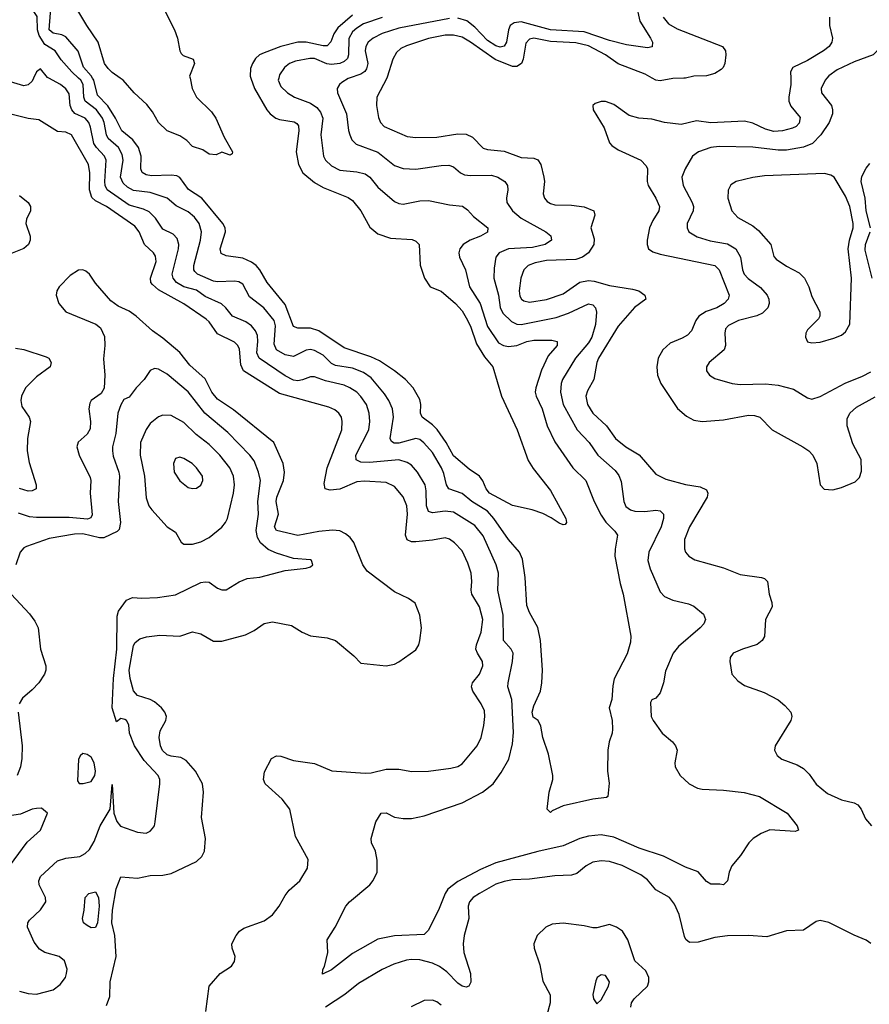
# Model space of a CAD drawing. Header units: inches. Extents: x 1308407 to 1441228, y 959628 to 1036311.
# Tile 214 of 256: x 1324691 to 1328723, y 1025603 to 1030277. Entities that reach past the tile are written whole.
import ezdxf

# ---------------------------------------------------------------- set-up
doc = ezdxf.new("R2010")
doc.units = ezdxf.units.IN
doc.header["$MEASUREMENT"] = 0
doc.layers.add('B3022', color=7, linetype='Continuous')
doc.layers.add('B3023', color=7, linetype='Continuous')

msp = doc.modelspace()

# ---------------------------------------------------------------- linework, layer by layer
at = {"layer": 'B3022', "color": 5}
for points, elevation in [([(1324756.4, 1030000), (1324750, 1029986.2), (1324730, 1029968.2), (1324710, 1029962.9), (1324610, 1029993.8)], 2760), ([(1326254.7, 1030000), (1326250, 1029998.4), (1326220, 1029980), (1326207.9, 1029970), (1326197.2, 1029950), (1326198, 1029930), (1326242.1, 1029830), (1326250.7, 1029750.7), (1326257.1, 1029730), (1326267, 1029707), (1326287, 1029687), (1326390, 1029648.2), (1326470, 1029585.4), (1326510, 1029570.9), (1326570, 1029568), (1326690, 1029585.4), (1326726.7, 1029586.7), (1326750, 1029579.6), (1326781.7, 1029550), (1326801.5, 1029541.5), (1326830, 1029538), (1326930, 1029539.5), (1326960.3, 1029530), (1326992.9, 1029510), (1327006, 1029490), (1327007.3, 1029470), (1327000.2, 1029430), (1327002.9, 1029410), (1327029.3, 1029370), (1327070, 1029335.7), (1327187.2, 1029270), (1327210.9, 1029250.9), (1327213.8, 1029230), (1327184.4, 1029210), (1327123.6, 1029196.4), (1327010.7, 1029189.3), (1326966.5, 1029170), (1326950.9, 1029150), (1326941.6, 1029098.4), (1326940.4, 1029050), (1326963, 1028970), (1326970.5, 1028910.5), (1326983.8, 1028883.8), (1327024.5, 1028844.5), (1327050, 1028831.4), (1327070.1, 1028830.1), (1327236.2, 1028863.8), (1327295.7, 1028884.3), (1327390, 1028928), (1327410, 1028923.6), (1327423.6, 1028910), (1327428.3, 1028888.3), (1327423.4, 1028830), (1327405.2, 1028770), (1327390, 1028743.2), (1327328.9, 1028670), (1327266.4, 1028570), (1327259.8, 1028550), (1327257, 1028510), (1327270.1, 1028450), (1327336.1, 1028330), (1327392.6, 1028270), (1327433.5, 1028210), (1327516.8, 1028136.8), (1327534.4, 1028114.4), (1327544.6, 1028084.6), (1327557.7, 1027990), (1327567.2, 1027967.2), (1327588.9, 1027950), (1327610, 1027944.2), (1327657.2, 1027942.8), (1327710, 1027949.3), (1327730, 1027946.5), (1327746.5, 1027930), (1327746.4, 1027910), (1327734.3, 1027870), (1327676.3, 1027750), (1327671.8, 1027710), (1327682, 1027670), (1327730, 1027560.9), (1327750, 1027539.2), (1327790, 1027522.6), (1327865, 1027505), (1327890, 1027492.9), (1327935.1, 1027455.1), (1327945.7, 1027430), (1327937.4, 1027410), (1327920.3, 1027390), (1327817.5, 1027302.5), (1327791.9, 1027270), (1327754.9, 1027185.1), (1327746, 1027130), (1327730, 1027081.2), (1327710, 1027056), (1327690.6, 1027049.4), (1327684.1, 1027035.9), (1327687.4, 1026970), (1327697, 1026950), (1327740.3, 1026890), (1327789.2, 1026849.2), (1327802.6, 1026830), (1327810.3, 1026810), (1327799.6, 1026750), (1327801.7, 1026730), (1327824.6, 1026690), (1327867.2, 1026650), (1327908, 1026630), (1327930, 1026625.4), (1328030, 1026620.2), (1328128.2, 1026608.2), (1328202, 1026590), (1328333, 1026510), (1328380.5, 1026450), (1328386, 1026430), (1328370, 1026422.9), (1328250, 1026431.2), (1328210, 1026414), (1328170.8, 1026390), (1328150.3, 1026369.7), (1328110.5, 1026310), (1328070, 1026261.2), (1328057.6, 1026230), (1328050, 1026189), (1328031, 1026170), (1328014, 1026174), (1327970, 1026173), (1327950, 1026185.6), (1327910, 1026232.6), (1327850, 1026254.3), (1327745.9, 1026305.9), (1327630, 1026344.9), (1327510, 1026396.3), (1327450, 1026407.9), (1327390, 1026401.9), (1327349.6, 1026390.4), (1327270, 1026356.2), (1327150, 1026329.1), (1326950, 1026274.9), (1326877, 1026243), (1326770, 1026186.4), (1326722.5, 1026150), (1326709.4, 1026130), (1326681.4, 1026058.6), (1326630, 1025955.1), (1326610, 1025935.1), (1326470, 1025928.2), (1326390, 1025912), (1326270, 1025844.5), (1326170, 1025767.1), (1326126.8, 1025746.8), (1326129.3, 1025769.3), (1326136.9, 1025783.1), (1326153.2, 1025850), (1326149.6, 1025910), (1326188, 1025970), (1326238, 1026070), (1326255.6, 1026090), (1326351.5, 1026170), (1326368.8, 1026191.2), (1326386.9, 1026230), (1326387, 1026287), (1326378.4, 1026330), (1326360.7, 1026370), (1326358.4, 1026390), (1326380.7, 1026470), (1326406, 1026510), (1326430, 1026512.2), (1326470, 1026492.4), (1326510, 1026484.9), (1326550, 1026485.7), (1326610, 1026498), (1326790, 1026559), (1326887.1, 1026610), (1326938, 1026650), (1326976.2, 1026703.8), (1327012.2, 1026767.8), (1327030, 1026839.1), (1327033.5, 1026893.5), (1327026, 1027050), (1327007.6, 1027110), (1327008.3, 1027130), (1327029.9, 1027230), (1327031.9, 1027270), (1327022.5, 1027290), (1326987, 1027330), (1326985.3, 1027450), (1326959.2, 1027570), (1326962.5, 1027650), (1326951.8, 1027690), (1326890, 1027826.6), (1326850, 1027875.9), (1326750, 1027939.1), (1326710, 1027943.9), (1326650, 1027935.7), (1326630, 1027943.1), (1326621.6, 1027970), (1326620.1, 1028040.1), (1326614.5, 1028070), (1326579.2, 1028130), (1326550, 1028163.2), (1326530, 1028175.7), (1326490, 1028187.3), (1326350, 1028175.6), (1326310, 1028177.7), (1326288, 1028188), (1326285.6, 1028210), (1326348.1, 1028330), (1326352.9, 1028370), (1326349.2, 1028410), (1326335.7, 1028450), (1326310, 1028488.9), (1326290, 1028509.1), (1326258, 1028530), (1326230, 1028541.9), (1326142.3, 1028562.3), (1326090, 1028581.9), (1326070, 1028582.7), (1326032.7, 1028567.3), (1326010, 1028563.7), (1325990, 1028566.8), (1325950, 1028587.3), (1325826.6, 1028670), (1325816.7, 1028696.7), (1325821.3, 1028750), (1325819, 1028779), (1325810, 1028800.8), (1325790, 1028824.7), (1325763.2, 1028843.2), (1325700.3, 1028870), (1325669, 1028910), (1325648.6, 1028928.6), (1325570, 1028962.9), (1325530, 1028994.2), (1325469.7, 1029009.7), (1325434.2, 1029030), (1325418.9, 1029050), (1325414.8, 1029070), (1325444.4, 1029190), (1325445.9, 1029210), (1325438.4, 1029238.4), (1325418.6, 1029258.6), (1325370, 1029283.4), (1325335.6, 1029335.6), (1325305.4, 1029365.4), (1325278.4, 1029378.4), (1325210, 1029397), (1325105.8, 1029470), (1325095.4, 1029490), (1325094, 1029510), (1325101.2, 1029610), (1325093.5, 1029630), (1325054.4, 1029670), (1325042.1, 1029690), (1325027.2, 1029767.2), (1325018.3, 1029790), (1325001, 1029810), (1324952.8, 1029832.8), (1324937.5, 1029850), (1324930.3, 1029870), (1324925.2, 1029925.2), (1324910, 1029949.8), (1324884.1, 1029970), (1324828.4, 1030000)], 2760), ([(1325920.3, 1030000), (1325917.8, 1029990), (1325930, 1029959.6), (1325960.8, 1029930), (1325994, 1029910), (1326070, 1029881.3), (1326100, 1029860), (1326118.4, 1029838.4), (1326129, 1029810), (1326119.8, 1029730), (1326132.7, 1029630), (1326141.6, 1029610), (1326170, 1029583.5), (1326210, 1029562.8), (1326290, 1029555.4), (1326330, 1029545.9), (1326351.8, 1029530), (1326390, 1029482), (1326470, 1029414.9), (1326490, 1029404.7), (1326510, 1029401.6), (1326590, 1029417.8), (1326630, 1029419.8), (1326730, 1029399), (1326792.3, 1029392.3), (1326815.4, 1029375.4), (1326843.9, 1029343.9), (1326912.6, 1029290), (1326910.8, 1029269.2), (1326877.6, 1029250), (1326829, 1029231), (1326795.4, 1029210), (1326779.4, 1029190), (1326774, 1029170), (1326778, 1029150), (1326806.3, 1029090), (1326825.3, 1029010), (1326875.5, 1028930), (1326910, 1028820.2), (1326963.5, 1028743.5), (1326986, 1028730), (1327010, 1028726.4), (1327050, 1028730.9), (1327097.3, 1028750), (1327130, 1028756.1), (1327215.3, 1028755.3), (1327241.6, 1028750), (1327241.7, 1028730), (1327197.9, 1028682.1), (1327166.2, 1028613.8), (1327139.6, 1028530), (1327136.4, 1028510), (1327140.9, 1028490), (1327170.1, 1028430), (1327193.4, 1028350), (1327230, 1028274.2), (1327315.4, 1028150), (1327377.1, 1028090), (1327416.8, 1027990), (1327450, 1027925.3), (1327472, 1027892), (1327515.6, 1027850), (1327527.8, 1027830), (1327516, 1027764), (1327515.3, 1027730), (1327540.6, 1027600.6), (1327554.9, 1027550), (1327591.4, 1027351.4), (1327590, 1027322.7), (1327573, 1027267), (1327512, 1027148), (1327504.9, 1027115.1), (1327500.5, 1027050), (1327487.6, 1027010), (1327502.3, 1026950), (1327503.6, 1026910), (1327502.4, 1026890), (1327488.4, 1026850), (1327481.3, 1026810), (1327480.3, 1026710), (1327487.3, 1026652.7), (1327482, 1026590), (1327474.8, 1026585.2), (1327410, 1026577.6), (1327270, 1026545.1), (1327218, 1026522), (1327210, 1026514), (1327194, 1026530), (1327204, 1026610), (1327221.2, 1026670), (1327221.2, 1026690), (1327199.7, 1026790), (1327173.3, 1026870), (1327164, 1026924), (1327150.9, 1026950.9), (1327127, 1026967), (1327122.5, 1026990), (1327130, 1027020.4), (1327161.4, 1027090), (1327168.7, 1027130), (1327172.2, 1027190), (1327161.4, 1027330), (1327150, 1027392), (1327110, 1027462.9), (1327096.5, 1027496.5), (1327089.2, 1027630), (1327076.4, 1027716.4), (1327062.3, 1027750), (1327010, 1027809.8), (1326940.2, 1027910), (1326910, 1027944.8), (1326836, 1027990), (1326790, 1028028.7), (1326727.2, 1028050), (1326715.9, 1028070), (1326703.9, 1028123.9), (1326692.6, 1028150), (1326650, 1028222.9), (1326609, 1028269), (1326590, 1028284.2), (1326570, 1028289.9), (1326490, 1028267.8), (1326467.6, 1028267.6), (1326455.2, 1028275.2), (1326449.2, 1028290), (1326465, 1028390), (1326459.9, 1028430), (1326443, 1028470), (1326421.9, 1028501.9), (1326357.8, 1028577.8), (1326322.4, 1028602.4), (1326270, 1028623.4), (1326190, 1028635.3), (1326170, 1028645.9), (1326130, 1028685.6), (1326090, 1028707.5), (1326070, 1028711.6), (1326050, 1028709.2), (1325990, 1028678.6), (1325950, 1028687), (1325909.4, 1028709.4), (1325897.6, 1028737.6), (1325904.8, 1028824.8), (1325898.9, 1028850), (1325849.6, 1028909.6), (1325781.3, 1028961.3), (1325750, 1029022.5), (1325730, 1029033.6), (1325710, 1029036.4), (1325630, 1029033.4), (1325610, 1029036.6), (1325533.8, 1029070), (1325521.9, 1029081.9), (1325517.2, 1029090), (1325517.4, 1029110), (1325548, 1029230), (1325553.1, 1029270), (1325542.1, 1029310), (1325519.6, 1029339.6), (1325490, 1029365.7), (1325433, 1029393), (1325390, 1029430.5), (1325310, 1029457.4), (1325230, 1029466.8), (1325202.5, 1029482.5), (1325181.7, 1029501.7), (1325169.5, 1029530), (1325181.2, 1029610), (1325177.5, 1029637.5), (1325160.2, 1029670), (1325110, 1029713.2), (1325102.2, 1029730), (1325092.1, 1029790), (1325084.1, 1029810), (1325055.3, 1029850), (1325001.2, 1029890), (1324995.7, 1029910), (1324992.2, 1029970), (1324980.6, 1029990), (1324969.8, 1030000)], 2740), ([(1325787.3, 1030000), (1325805.6, 1029950), (1325863.5, 1029850), (1325879.4, 1029830), (1325906.9, 1029810), (1325923.9, 1029803.9), (1325992.9, 1029792.9), (1326005.3, 1029785.3), (1326013.4, 1029773.4), (1326015.4, 1029750), (1326002.2, 1029650), (1326013.7, 1029590), (1326033.9, 1029550), (1326090, 1029505.1), (1326130, 1029480.1), (1326250, 1029433.1), (1326270, 1029419.7), (1326309.3, 1029370), (1326352.8, 1029292.8), (1326390, 1029260.2), (1326450, 1029240.1), (1326553.8, 1029233.8), (1326570, 1029226.7), (1326586.7, 1029210), (1326591.5, 1029111.5), (1326611.8, 1029050), (1326638.7, 1029010), (1326690, 1028988.4), (1326759.4, 1028930), (1326790, 1028894.7), (1326810, 1028862.2), (1326830, 1028822.8), (1326858.2, 1028738.2), (1326896.6, 1028676.6), (1326935.8, 1028630), (1326976.5, 1028490), (1327051, 1028330), (1327104.4, 1028184.4), (1327127.1, 1028147.1), (1327210, 1028042), (1327282, 1027910), (1327285.5, 1027890), (1327278.6, 1027881.4), (1327270, 1027879.7), (1327250, 1027887.1), (1327213.1, 1027913.1), (1327172.5, 1027932.5), (1327122, 1027950), (1327030, 1027972), (1326919.8, 1028030), (1326904.3, 1028050), (1326888.5, 1028088.5), (1326873.3, 1028110), (1326823.7, 1028143.7), (1326750, 1028207.4), (1326714.5, 1028270), (1326671.3, 1028331.3), (1326650, 1028353.5), (1326600.7, 1028390), (1326591.9, 1028410), (1326594.2, 1028450), (1326590, 1028474.7), (1326557.5, 1028530), (1326520.7, 1028570), (1326470, 1028611.2), (1326398.3, 1028658.3), (1326357.5, 1028677.5), (1326230, 1028719.7), (1326110, 1028800.8), (1326070, 1028813.7), (1326010, 1028813.1), (1325990, 1028820.7), (1325950, 1028925.2), (1325865.6, 1029030), (1325830.5, 1029090), (1325812.6, 1029110), (1325790, 1029126.9), (1325750, 1029144.7), (1325670, 1029156.5), (1325647.3, 1029167.3), (1325642.2, 1029190), (1325666.7, 1029270), (1325665.3, 1029290), (1325655.2, 1029310), (1325554.8, 1029430), (1325491.8, 1029471.8), (1325450, 1029528.9), (1325436.1, 1029536.1), (1325410, 1029540.1), (1325316.5, 1029536.5), (1325290, 1029541.3), (1325271.9, 1029551.9), (1325265.8, 1029570), (1325266.4, 1029630), (1325254.7, 1029670), (1325227.5, 1029707.5), (1325174.9, 1029750), (1325144.9, 1029810), (1325108.5, 1029868.5), (1325059.3, 1029919.3), (1325041.8, 1029990), (1325036.1, 1030000)], 2720), ([(1325499, 1030000), (1325509.1, 1029950), (1325530, 1029908.9), (1325600.2, 1029840.2), (1325621.3, 1029810), (1325660.5, 1029720.5), (1325700.7, 1029650), (1325699.1, 1029640.9), (1325690, 1029634), (1325650, 1029649), (1325623.6, 1029636.4), (1325590, 1029639), (1325560.2, 1029660.2), (1325510, 1029676), (1325483.3, 1029703.3), (1325450, 1029726.3), (1325390, 1029749.8), (1325350, 1029789.8), (1325320.5, 1029840.5), (1325294, 1029874), (1325234.5, 1029930), (1325182.2, 1029990), (1325167.8, 1030000)], 2680), ([(1326432.3, 1030000), (1326385.8, 1029910), (1326384.3, 1029870), (1326392.8, 1029812.8), (1326402.9, 1029790), (1326420.9, 1029770), (1326530, 1029722.3), (1326570, 1029717.4), (1326670, 1029720.1), (1326770, 1029734.8), (1326810, 1029733.4), (1326839.2, 1029719.2), (1326890, 1029667.7), (1326910, 1029661.6), (1326990, 1029653.5), (1327070, 1029622.6), (1327130, 1029619.7), (1327150, 1029612.7), (1327163.2, 1029590), (1327178.5, 1029530), (1327181.1, 1029510), (1327174.9, 1029450), (1327181.5, 1029430), (1327194.2, 1029414.2), (1327210, 1029404.2), (1327230, 1029398.9), (1327310, 1029397.2), (1327369.5, 1029389.5), (1327415.8, 1029370), (1327420.2, 1029350), (1327401.4, 1029290), (1327416.7, 1029236.7), (1327415.4, 1029210), (1327390.1, 1029169.9), (1327362, 1029150), (1327330, 1029138.6), (1327190, 1029133.9), (1327136.8, 1029123.2), (1327103.2, 1029110), (1327083.8, 1029090), (1327068.9, 1029051.1), (1327060.7, 1028990), (1327064.4, 1028964.4), (1327071.2, 1028951.2), (1327082.7, 1028942.7), (1327110, 1028935.7), (1327191.1, 1028948.9), (1327270, 1028976.6), (1327349, 1029031), (1327390, 1029039.6), (1327416.6, 1029036.6), (1327490, 1029015.1), (1327598.4, 1028998.4), (1327628.4, 1028990), (1327658, 1028970), (1327661.3, 1028950), (1327608.1, 1028911.9), (1327530, 1028821.8), (1327437.5, 1028670), (1327429.6, 1028650), (1327415.4, 1028570), (1327385, 1028515), (1327377.6, 1028490), (1327384.8, 1028450), (1327410.9, 1028410), (1327475, 1028350), (1327518.3, 1028290), (1327566.7, 1028250), (1327631, 1028211), (1327710, 1028119.6), (1327756.9, 1028096.9), (1327850, 1028070.8), (1327920, 1028060), (1327950, 1028045.5), (1327956.9, 1028030), (1327952.8, 1028010), (1327869.4, 1027870), (1327845, 1027810), (1327844.8, 1027764.8), (1327850.3, 1027750), (1327866.7, 1027730), (1327894, 1027714), (1328030, 1027675.8), (1328110, 1027644.4), (1328211, 1027630), (1328225.1, 1027625.1), (1328239.5, 1027610), (1328246.7, 1027550), (1328260.3, 1027510), (1328260.9, 1027490), (1328230.3, 1027430), (1328224.9, 1027350), (1328214, 1027330), (1328190, 1027311.2), (1328120.7, 1027290), (1328076.3, 1027270), (1328063, 1027250), (1328060.5, 1027230), (1328070.6, 1027170), (1328099.2, 1027139.2), (1328130, 1027117.1), (1328223.4, 1027083.4), (1328290, 1027048), (1328322.3, 1027022.3), (1328350.4, 1026990.4), (1328354.9, 1026970), (1328350.4, 1026950), (1328276.3, 1026830), (1328273.4, 1026810), (1328285.1, 1026785.1), (1328307.5, 1026767.5), (1328379.5, 1026739.5), (1328410, 1026722.3), (1328436.6, 1026696.6), (1328470, 1026647.9), (1328524.6, 1026604.6), (1328590, 1026574.3), (1328650, 1026559.2), (1328668.4, 1026550), (1328683.6, 1026530), (1328704.6, 1026484.6), (1328732.7, 1026450)], 2780), ([(1328350, 1030000), (1328350.8, 1029970), (1328340.1, 1029910), (1328340.9, 1029890), (1328350, 1029866.8), (1328393.8, 1029813.8), (1328390, 1029786.6), (1328375, 1029770), (1328357.7, 1029762.3), (1328310, 1029749.5), (1328270, 1029746.8), (1328230, 1029758.2), (1328170, 1029786.6), (1328130, 1029794.9), (1327970, 1029788.3), (1327902.2, 1029797.8), (1327830, 1029780.2), (1327750, 1029789.9), (1327690, 1029805), (1327629.2, 1029809.2), (1327582.7, 1029822.7), (1327510, 1029874.8), (1327470, 1029888.3), (1327450, 1029889.6), (1327421.1, 1029878.9), (1327410.7, 1029870), (1327412.4, 1029850), (1327463.6, 1029763.6), (1327490, 1029693), (1327500.3, 1029680.3), (1327530, 1029659.1), (1327637.6, 1029610), (1327663.9, 1029583.9), (1327669.2, 1029570), (1327668, 1029510), (1327673.4, 1029490), (1327708.7, 1029430), (1327726.2, 1029390), (1327724.3, 1029370), (1327695.4, 1029324.6), (1327680.2, 1029290), (1327668.4, 1029230), (1327668.3, 1029210), (1327675.2, 1029190), (1327695.3, 1029175.3), (1327730, 1029163.6), (1327990.1, 1029110.1), (1328010.8, 1029090), (1328057.4, 1028970), (1328053, 1028950), (1328033.5, 1028930), (1327998.5, 1028910), (1327948.1, 1028891.9), (1327914.3, 1028870), (1327899.5, 1028850), (1327879.2, 1028800.8), (1327859.9, 1028780.1), (1327834.8, 1028765.2), (1327777.7, 1028742.3), (1327742.9, 1028710), (1327720.2, 1028670), (1327713.7, 1028630), (1327718, 1028590), (1327733, 1028550), (1327812, 1028432), (1327855.3, 1028395.3), (1327890, 1028376.9), (1327930, 1028370.2), (1328030, 1028378), (1328150, 1028400.6), (1328178.3, 1028398.3), (1328203, 1028390), (1328262, 1028330), (1328407.3, 1028250), (1328435.5, 1028230), (1328454, 1028210), (1328473.7, 1028170), (1328488.8, 1028068.8), (1328508.9, 1028048.9), (1328550, 1028046), (1328590, 1028056.5), (1328656, 1028084), (1328675.3, 1028104.7), (1328686.3, 1028133.7), (1328684.4, 1028190), (1328644.3, 1028264.3), (1328616.8, 1028350), (1328617.1, 1028382.9), (1328629.8, 1028410), (1328662.1, 1028437.9), (1328750, 1028486.6)], 2820), ([(1327842.8, 1030000), (1327790, 1029998.4), (1327730, 1029987.5), (1327710, 1029989.9), (1327691.4, 1030000)], 2780), ([(1328521.4, 1030000), (1328513.4, 1029990), (1328493.8, 1029950), (1328495.2, 1029930), (1328542.8, 1029870), (1328548.5, 1029850), (1328547.2, 1029830), (1328531.6, 1029790), (1328493.1, 1029730), (1328453.2, 1029690), (1328410, 1029671.5), (1328330, 1029657.5), (1328290, 1029658), (1328170, 1029672.7), (1328010, 1029676.1), (1327970.1, 1029669.9), (1327912.7, 1029650), (1327883.1, 1029630), (1327848.2, 1029570), (1327832.2, 1029530), (1327839.7, 1029490), (1327882.2, 1029410), (1327888.3, 1029390), (1327886.5, 1029370), (1327858.8, 1029310), (1327858.2, 1029290), (1327866.7, 1029270), (1327905.8, 1029245.8), (1327967.7, 1029227.7), (1328050, 1029213), (1328089.3, 1029190), (1328110.6, 1029150.6), (1328120.7, 1029090), (1328128.8, 1029068.8), (1328148.4, 1029048.4), (1328206.3, 1029006.3), (1328237.2, 1028970), (1328245.4, 1028950), (1328247.3, 1028930), (1328241.2, 1028910), (1328216.3, 1028883.7), (1328188.6, 1028871.4), (1328101.3, 1028850), (1328053.7, 1028826.3), (1328040.8, 1028810), (1328036.5, 1028790), (1328040.3, 1028730), (1328034, 1028710), (1327963.1, 1028650), (1327950.4, 1028630), (1327950.4, 1028610), (1327963.8, 1028590), (1327990, 1028574), (1328071.1, 1028551.1), (1328110, 1028546), (1328230, 1028548.1), (1328290, 1028543.2), (1328363.1, 1028523.1), (1328430, 1028482), (1328450, 1028475.8), (1328490, 1028488.3), (1328608.3, 1028551.7), (1328690, 1028584.5), (1328730, 1028605.6)], 2840), ([(1325574.5, 1025570), (1325589.6, 1025690), (1325642.7, 1025750), (1325695.4, 1025784.6), (1325710, 1025806), (1325713.3, 1025830), (1325699.6, 1025870), (1325697.6, 1025890), (1325718.4, 1025930), (1325734, 1025950), (1325754.9, 1025965.1), (1325850, 1025999.1), (1325890, 1026027.4), (1325921.5, 1026070), (1325950, 1026119.3), (1325970, 1026144.4), (1326019.7, 1026190), (1326056.9, 1026250), (1326059.7, 1026290), (1325999.8, 1026399.8), (1325973.3, 1026530), (1325936.7, 1026576.7), (1325855.4, 1026650), (1325846.9, 1026670), (1325852.7, 1026707.3), (1325885.2, 1026770), (1325910, 1026783), (1325930, 1026781.3), (1325990, 1026760.3), (1326090, 1026746), (1326171.2, 1026711.2), (1326330, 1026700.2), (1326358.2, 1026701.8), (1326430, 1026720.2), (1326490, 1026718.9), (1326551.8, 1026708.2), (1326630, 1026710.3), (1326736.3, 1026723.7), (1326770, 1026732.7), (1326790, 1026744.9), (1326861.5, 1026830), (1326880.8, 1026870), (1326893.3, 1026926.7), (1326898.3, 1026970), (1326896.3, 1026996.3), (1326880.3, 1027030), (1326841.1, 1027090), (1326835.4, 1027110), (1326840.2, 1027130), (1326872.1, 1027170), (1326889.1, 1027210), (1326887.5, 1027230), (1326862.7, 1027270), (1326855.9, 1027290), (1326858, 1027310), (1326880.9, 1027370), (1326887.9, 1027430), (1326872.1, 1027490), (1326836.8, 1027550), (1326832.9, 1027570), (1326836.9, 1027610), (1326833.1, 1027650), (1326818, 1027698), (1326790, 1027756.4), (1326754.3, 1027794.3), (1326730, 1027810.7), (1326710, 1027817.3), (1326650, 1027805.9), (1326570, 1027798), (1326550, 1027798), (1326530, 1027809), (1326522.1, 1027830), (1326531.2, 1027930), (1326528.1, 1027970), (1326510, 1028012.2), (1326470, 1028062), (1326430, 1028079.8), (1326327, 1028087), (1326290, 1028083.4), (1326210, 1028048.4), (1326163.4, 1028043.4), (1326140.4, 1028050), (1326135.9, 1028075.9), (1326150.4, 1028150), (1326218.8, 1028330), (1326221.4, 1028370), (1326217, 1028390), (1326205.3, 1028410), (1326185.8, 1028425.8), (1326157.8, 1028437.8), (1325922.9, 1028502.9), (1325753.4, 1028610), (1325739.4, 1028639.4), (1325733, 1028713), (1325725, 1028730), (1325710, 1028746.1), (1325630, 1028786.1), (1325590, 1028843.2), (1325576.2, 1028856.2), (1325470, 1028928.8), (1325350, 1028995.2), (1325320.3, 1029020.3), (1325313.5, 1029030), (1325310.9, 1029050), (1325337.9, 1029130), (1325335, 1029155), (1325325.7, 1029170), (1325282.4, 1029210), (1325257.7, 1029270), (1325237.5, 1029297.5), (1325102.5, 1029390), (1325050, 1029417.9), (1325033.2, 1029433.2), (1325022.1, 1029470), (1325023.1, 1029550), (1325017.2, 1029590), (1324936.5, 1029730), (1324910, 1029744), (1324870, 1029747.3), (1324782, 1029802), (1324730, 1029808.4), (1324630, 1029833.3)], 2780), ([(1328728.1, 1029290), (1328708.4, 1029370), (1328702.7, 1029430), (1328683.4, 1029510), (1328686.5, 1029533.5), (1328707.5, 1029572.5), (1328725.2, 1029594.8)], 2840), ([(1324690, 1029442.6), (1324730.2, 1029410), (1324742, 1029390), (1324741.8, 1029370), (1324723.2, 1029330), (1324719, 1029310), (1324739.8, 1029250), (1324740.7, 1029230), (1324732.7, 1029210), (1324710, 1029190.5), (1324590, 1029143.7)], 2780), ([(1328736, 1029050), (1328703.7, 1029183.7), (1328704.8, 1029210), (1328726.2, 1029270)], 2840), ([(1325102, 1025598), (1325118.9, 1025641.1), (1325119.3, 1025710), (1325148, 1025830), (1325142.4, 1025930), (1325128.5, 1025990), (1325131.4, 1026050), (1325148.3, 1026151.7), (1325170, 1026208.9), (1325250, 1026202.2), (1325310, 1026214.3), (1325370, 1026216.3), (1325410, 1026224.2), (1325530, 1026281.5), (1325555, 1026305), (1325567.4, 1026330), (1325573.1, 1026390), (1325553.5, 1026490), (1325563.5, 1026610), (1325558.2, 1026650), (1325524.2, 1026710), (1325480.1, 1026760.1), (1325454.9, 1026774.9), (1325410, 1026780.6), (1325390, 1026787.7), (1325367.8, 1026807.8), (1325358.2, 1026830), (1325352.3, 1026870), (1325357.8, 1026902.2), (1325384.5, 1026950), (1325386.6, 1026970), (1325378.6, 1026990), (1325363.4, 1027010), (1325330, 1027039.9), (1325310, 1027050.5), (1325250, 1027069.2), (1325230.9, 1027090.9), (1325215, 1027150), (1325210.3, 1027190), (1325230, 1027306.7), (1325238.8, 1027321.2), (1325261.3, 1027338.7), (1325292.6, 1027347.4), (1325355.6, 1027355.6), (1325450, 1027350.2), (1325510, 1027371), (1325550, 1027362), (1325610, 1027327.6), (1325650, 1027326.5), (1325762.4, 1027357.6), (1325802.6, 1027377.4), (1325850, 1027410.3), (1325890, 1027419.6), (1325980.8, 1027400.8), (1326030.3, 1027370.3), (1326070, 1027352.7), (1326150, 1027342.3), (1326190, 1027330.3), (1326277, 1027257), (1326310, 1027223), (1326430, 1027210.4), (1326470, 1027218.4), (1326490, 1027228.4), (1326570, 1027286.4), (1326584, 1027310), (1326589.7, 1027330), (1326596.8, 1027390), (1326589.8, 1027450), (1326567.5, 1027507.5), (1326535.6, 1027530), (1326470, 1027560.7), (1326340, 1027660), (1326319.1, 1027690), (1326275.8, 1027795.8), (1326259, 1027819), (1326237.3, 1027837.3), (1326210, 1027850.6), (1326174.3, 1027854.3), (1326110, 1027848), (1326010, 1027828.8), (1325910, 1027852), (1325900.5, 1027870), (1325918.1, 1027930), (1325908.2, 1027990), (1325911.3, 1028010), (1325943.1, 1028090), (1325947.5, 1028130), (1325941.4, 1028170), (1325897, 1028270), (1325705.5, 1028425.5), (1325630, 1028475.7), (1325602.8, 1028510), (1325570, 1028573), (1325497.5, 1028637.5), (1325450, 1028698.1), (1325370, 1028765.2), (1325320.4, 1028800.4), (1325243.7, 1028870), (1325210, 1028893.3), (1325157.7, 1028917.7), (1325123.3, 1028943.3), (1325050, 1029026.9), (1325021.8, 1029070), (1325004.3, 1029084.3), (1324990, 1029089.8), (1324970, 1029088), (1324930, 1029063.8), (1324877.3, 1029010), (1324866.5, 1028990), (1324863.2, 1028970), (1324876.5, 1028930), (1324908.9, 1028890), (1325052.1, 1028832.1), (1325074.4, 1028814.4), (1325092.8, 1028772.8), (1325094.7, 1028730), (1325087.5, 1028667.5), (1325095.2, 1028590), (1325091.5, 1028528.5), (1325077.3, 1028502.7), (1325030.2, 1028470), (1325022.9, 1028457.1), (1325018.1, 1028430), (1325027.1, 1028370), (1325024.4, 1028335.6), (1325010.1, 1028309.9), (1324968.6, 1028271.4), (1324962.5, 1028250), (1324972.7, 1028210), (1325024.8, 1028104.8), (1325027.8, 1028090), (1325024.8, 1028030), (1325033.7, 1027926.3), (1325027.6, 1027912.4), (1325012.9, 1027907.1), (1324925.2, 1027914.8), (1324770, 1027913.5), (1324737.1, 1027917.1), (1324684.4, 1027935.6)], 2820), ([(1324670, 1028717.5), (1324710, 1028712.5), (1324816.8, 1028676.8), (1324828.9, 1028670), (1324840.7, 1028650), (1324834.7, 1028630), (1324770, 1028582), (1324718.6, 1028530), (1324699.5, 1028490), (1324695.3, 1028470), (1324700.6, 1028440.6), (1324735, 1028390), (1324742.6, 1028370), (1324726.9, 1028290), (1324725.7, 1028230), (1324735.3, 1028175.3), (1324769.4, 1028070), (1324768.1, 1028050), (1324750, 1028041.4), (1324730, 1028039.9), (1324690, 1028051.5)], 2780), ([(1324690, 1025665.3), (1324730, 1025654), (1324770, 1025652.2), (1324850, 1025672.2), (1324882.9, 1025697.1), (1324907.3, 1025730), (1324912.7, 1025750), (1324916, 1025770), (1324903.7, 1025810), (1324877.2, 1025830), (1324810, 1025849.8), (1324784.7, 1025864.7), (1324758.7, 1025898.7), (1324728.3, 1025970), (1324728.9, 1025990), (1324736.9, 1026003.1), (1324790, 1026051.3), (1324814.8, 1026090), (1324813.8, 1026110), (1324783.2, 1026170), (1324780.7, 1026190), (1324788.9, 1026210), (1324870, 1026285), (1324910, 1026297.7), (1324975.3, 1026304.7), (1325001.4, 1026318.6), (1325022, 1026338), (1325044.5, 1026375.5), (1325072.9, 1026450), (1325120.4, 1026530), (1325130, 1026646.8), (1325138, 1026510), (1325151.3, 1026471.3), (1325169.5, 1026449.5), (1325250, 1026421.3), (1325290, 1026416.4), (1325310, 1026426), (1325321.4, 1026438.6), (1325329.6, 1026450), (1325333, 1026470), (1325356, 1026650), (1325355.1, 1026670), (1325347.2, 1026690), (1325280.7, 1026760.7), (1325235.4, 1026830), (1325212.2, 1026890), (1325208, 1026930), (1325196.9, 1026950), (1325190, 1026955.8), (1325170, 1026959.6), (1325150, 1026944), (1325129.7, 1027010), (1325136, 1027150), (1325151.8, 1027290), (1325153.9, 1027446.1), (1325159.5, 1027470), (1325198, 1027522), (1325225.7, 1027534.3), (1325270, 1027531.3), (1325344.9, 1027535.1), (1325430, 1027546.9), (1325550, 1027605.2), (1325570, 1027609.2), (1325590, 1027606.5), (1325630, 1027578.3), (1325650, 1027570.3), (1325670, 1027571.5), (1325731.7, 1027608.3), (1325770, 1027624), (1325830, 1027631.6), (1325950, 1027662.6), (1326050, 1027674), (1326070, 1027680.7), (1326081.2, 1027690), (1326076, 1027710), (1326070, 1027713.6), (1325990, 1027718.9), (1325910, 1027745.6), (1325870, 1027762.9), (1325833.6, 1027793.6), (1325818.7, 1027818.7), (1325812.2, 1027852.2), (1325823.1, 1027930), (1325821.1, 1027990), (1325832.8, 1028090), (1325824.4, 1028130), (1325802.7, 1028182.7), (1325782.6, 1028210), (1325678, 1028318), (1325568.9, 1028408.9), (1325490, 1028510.6), (1325390, 1028594.8), (1325350, 1028618), (1325330, 1028622), (1325310, 1028612.7), (1325281.1, 1028570), (1325242.7, 1028530), (1325210, 1028484.7), (1325185.2, 1028474.8), (1325170, 1028449.4), (1325156.9, 1028410), (1325147, 1028313), (1325131.1, 1028250), (1325130.2, 1028230), (1325134.4, 1028205.6), (1325161.4, 1028130), (1325163.8, 1028110), (1325158.5, 1027990), (1325168.4, 1027890), (1325162.2, 1027857.8), (1325152.6, 1027847.4), (1325090, 1027818.4), (1325070, 1027817.7), (1324990, 1027836.4), (1324950, 1027835.4), (1324830, 1027814.9), (1324723.1, 1027776.9), (1324710.1, 1027769.9), (1324692.1, 1027750), (1324671.7, 1027690)], 2840), ([(1324649.3, 1027550), (1324737.7, 1027457.7), (1324762.5, 1027422.5), (1324777.8, 1027390), (1324789.3, 1027290), (1324814.4, 1027210), (1324814.4, 1027190), (1324808.2, 1027170), (1324781.8, 1027130), (1324750, 1027095.6), (1324703.1, 1027056.9), (1324687.6, 1027030)], 2840), ([(1324684, 1026990), (1324701.8, 1026830), (1324700.2, 1026770), (1324694, 1026730), (1324678, 1026690)], 2840), ([(1324624.4, 1026235.6), (1324726.2, 1026373.8), (1324789.6, 1026430), (1324822, 1026510), (1324793.8, 1026533.8), (1324770, 1026533.6), (1324750, 1026529.6), (1324693.8, 1026506.2), (1324610, 1026493.3)], 2860), ([(1328730, 1025892.7), (1328707.7, 1025907.7), (1328650, 1025931.6), (1328530, 1025991.6), (1328490, 1026000.9), (1328470, 1025996), (1328410, 1025955.1), (1328330, 1025951.5), (1328236.3, 1025923.7), (1328149.8, 1025929.8), (1328050, 1025928.2), (1327990, 1025920.2), (1327910, 1025897.7), (1327870, 1025896.9), (1327851.6, 1025911.6), (1327844.9, 1025924.9), (1327819.9, 1026030), (1327798.4, 1026078.4), (1327774.4, 1026110), (1327710, 1026146.9), (1327670, 1026193.7), (1327638.3, 1026218.3), (1327550, 1026262.2), (1327490, 1026281.1), (1327450, 1026284), (1327410, 1026277.4), (1327379, 1026261), (1327335.1, 1026224.9), (1327310, 1026216.1), (1327230, 1026213.9), (1327110, 1026197.7), (1327030, 1026194.5), (1326990, 1026186.7), (1326950, 1026173.6), (1326873.2, 1026130), (1326842.6, 1026110), (1326825.5, 1026090), (1326819, 1026070), (1326822.7, 1026010), (1326799.1, 1025930), (1326795.1, 1025890), (1326798, 1025850), (1326830.2, 1025750), (1326831.3, 1025708.7), (1326822, 1025690), (1326810, 1025685.3), (1326790.2, 1025689.8), (1326770, 1025703.2), (1326717.2, 1025757.2), (1326683.6, 1025783.6), (1326650, 1025798.4), (1326590, 1025814.3), (1326550, 1025816.7), (1326527, 1025813), (1326465.7, 1025794.3), (1326410, 1025768.6), (1326298.1, 1025701.9), (1326233.7, 1025650), (1326141.8, 1025590)], 2780), ([(1327590.7, 1025590), (1327594, 1025610), (1327607.3, 1025630), (1327669.8, 1025690), (1327677, 1025710), (1327676.8, 1025730), (1327661.7, 1025761.7), (1327609.5, 1025809.5), (1327577, 1025910), (1327550.9, 1025950), (1327522.4, 1025970), (1327490, 1025981.6), (1327430, 1025966.5), (1327410, 1025965.8), (1327370, 1025976.2), (1327270, 1025988.2), (1327216.8, 1025983.2), (1327187.2, 1025970), (1327145.8, 1025930), (1327130.2, 1025890), (1327132.2, 1025870), (1327159, 1025790), (1327172.9, 1025712.9), (1327208.5, 1025648.5), (1327208.5, 1025610), (1327192.3, 1025552.3)], 2820), ([(1326690, 1025599.5), (1326670, 1025615.6), (1326650, 1025623.7), (1326610, 1025620.7), (1326549.1, 1025590.9)], 2820)]:
    msp.add_lwpolyline(points, dxfattribs=dict(at, elevation=elevation))
for points, elevation in [([(1328510, 1029547.9), (1328224.6, 1029535.4), (1328170, 1029529), (1328090.2, 1029509.8), (1328066.1, 1029493.9), (1328052.3, 1029467.7), (1328051.3, 1029430), (1328069.4, 1029369.4), (1328098.3, 1029338.3), (1328170, 1029298.8), (1328196.4, 1029276.4), (1328254.9, 1029210), (1328270, 1029154), (1328281.3, 1029141.3), (1328330, 1029107.1), (1328390, 1029076), (1328415.2, 1029050), (1328435.6, 1029010), (1328450, 1028964), (1328488, 1028890), (1328487.7, 1028870), (1328482, 1028858), (1328430, 1028804.5), (1328421.7, 1028790), (1328419.5, 1028770), (1328430, 1028748.7), (1328450, 1028743.7), (1328490, 1028747.2), (1328554.9, 1028765.1), (1328590, 1028780.4), (1328610, 1028795.5), (1328630, 1028832), (1328638.3, 1029050), (1328622.8, 1029190), (1328628.5, 1029230), (1328645.8, 1029290), (1328646.4, 1029310), (1328630.7, 1029390.7), (1328610, 1029440.4), (1328555.8, 1029530), (1328539.8, 1029539.8)], 2860), ([(1325370, 1028399.8), (1325350, 1028392.4), (1325310, 1028360.4), (1325290, 1028332.2), (1325263.8, 1028270), (1325262.1, 1028210), (1325283.4, 1028110), (1325290, 1028007.3), (1325303.5, 1027970), (1325318.2, 1027950), (1325390.2, 1027870.2), (1325430, 1027844.4), (1325456.5, 1027796.5), (1325470, 1027788.1), (1325510, 1027787.7), (1325550, 1027799.3), (1325590, 1027819.6), (1325650, 1027868.8), (1325667.1, 1027890), (1325676.8, 1027910), (1325705.7, 1028030), (1325709.9, 1028070), (1325705.2, 1028110), (1325687.9, 1028150), (1325640.6, 1028210), (1325590, 1028260.6), (1325528.8, 1028308.8), (1325470, 1028365.8), (1325410, 1028398.2)], 2860), ([(1325450, 1028201), (1325430, 1028194), (1325420.9, 1028170), (1325424, 1028130), (1325450, 1028088.8), (1325490, 1028057.4), (1325510, 1028051.6), (1325530, 1028053.1), (1325550, 1028067), (1325560.4, 1028090), (1325557.8, 1028110), (1325529.7, 1028150), (1325508.3, 1028170), (1325470, 1028194.6)], 2880), ([(1324990, 1026794), (1324977.3, 1026782.7), (1324970, 1026766), (1324964.7, 1026664.7), (1324972, 1026652), (1324991.1, 1026651.1), (1325030, 1026660.5), (1325047.3, 1026690), (1325049.6, 1026710), (1325043.7, 1026750), (1325030, 1026777.2), (1325010, 1026789.2)], 2860), ([(1325030, 1025966.4), (1325010, 1025976.9), (1324994, 1025990), (1324988, 1026010), (1324996.4, 1026050), (1325001.1, 1026110), (1325018.4, 1026130), (1325050, 1026137.3), (1325064, 1026110), (1325068, 1026070), (1325059.8, 1025990), (1325050, 1025968.6)], 2820), ([(1327450, 1025743.7), (1327430.8, 1025730), (1327425.5, 1025714.5), (1327410.4, 1025650), (1327413.4, 1025630), (1327430, 1025606), (1327450, 1025624), (1327484.2, 1025690), (1327489.5, 1025710), (1327470, 1025739.5)], 2840)]:
    msp.add_lwpolyline(points, close=True, dxfattribs=dict(at, elevation=elevation))
at = {"layer": 'B3023', "color": 5}
for points, elevation in [([(1325167.8, 1030000), (1325130, 1030026.4), (1325110, 1030045.7), (1325093.7, 1030070), (1325063, 1030170), (1325009.3, 1030250), (1324930, 1030383.5), (1324918.4, 1030410), (1324895, 1030490), (1324871.4, 1030550), (1324856.1, 1030610), (1324828.6, 1030668.6), (1324798.9, 1030770), (1324763.8, 1030943.8), (1324696.9, 1031030), (1324670, 1031072.2)], 2680), ([(1325036.1, 1030000), (1325030.2, 1030010.2), (1324992.7, 1030052.7), (1324967.5, 1030127.5), (1324910, 1030196), (1324890, 1030205.6), (1324850, 1030213.1), (1324830, 1030230), (1324837.5, 1030310), (1324833.7, 1030330), (1324821.9, 1030350), (1324763, 1030410), (1324752.7, 1030432.7), (1324734.7, 1030510), (1324700.4, 1030570), (1324696.2, 1030590), (1324709.2, 1030650.8), (1324693.1, 1030793.1), (1324663.5, 1030843.5)], 2720), ([(1324969.8, 1030000), (1324937.3, 1030030), (1324887.1, 1030087.1), (1324859.5, 1030130), (1324810, 1030159), (1324782.2, 1030202.2), (1324774.6, 1030230), (1324772.7, 1030292.7), (1324718.4, 1030378.4), (1324684.9, 1030490)], 2740), ([(1327616.5, 1030350), (1327633.9, 1030270), (1327684, 1030190), (1327692.9, 1030170), (1327691.6, 1030148.4), (1327670, 1030144.2), (1327570, 1030158.2), (1327490, 1030179.1), (1327370, 1030220.5), (1327210, 1030228.7), (1327070, 1030267.9), (1327037.5, 1030262.5), (1327018.9, 1030250), (1327010.1, 1030230), (1327001.5, 1030170), (1326990, 1030151.6), (1326970, 1030147.5), (1326950, 1030152.8), (1326910, 1030179.3), (1326850, 1030242.5), (1326812.5, 1030272.5), (1326770, 1030284.2)], 2760), ([(1325380, 1030320), (1325424.7, 1030230), (1325439.6, 1030190), (1325450.3, 1030130.3), (1325457, 1030117), (1325466.9, 1030106.9), (1325514.3, 1030090), (1325519.6, 1030070), (1325497, 1030010), (1325499, 1030000)], 2680), ([(1326270, 1030298.2), (1326200.6, 1030239.4), (1326181.5, 1030210), (1326167.8, 1030172.2), (1326150, 1030153), (1326130, 1030152.6), (1326050, 1030169.9), (1326010, 1030170.6), (1325930.2, 1030150), (1325850, 1030120.7), (1325828.9, 1030110), (1325810, 1030092.7), (1325794.8, 1030070), (1325786.3, 1030046.3), (1325783.7, 1030010), (1325787.3, 1030000)], 2720), ([(1326410, 1030287.8), (1326322.8, 1030257.2), (1326290, 1030237.8), (1326270, 1030219.9), (1326251.8, 1030188.2), (1326250.9, 1030110), (1326246.6, 1030093.4), (1326230, 1030078.9), (1326210, 1030069.9), (1326170, 1030064), (1326147.9, 1030067.9), (1326090, 1030092.5), (1326066.7, 1030093.3), (1325999.7, 1030080.3), (1325970.7, 1030069.3), (1325947.3, 1030050), (1325924.1, 1030015.9), (1325920.3, 1030000)], 2740), ([(1326730, 1030282.4), (1326490, 1030237.2), (1326410, 1030212.1), (1326367.7, 1030190), (1326344.4, 1030170), (1326332.7, 1030150), (1326330.7, 1030130), (1326343.1, 1030070), (1326336.6, 1030043.4), (1326328.3, 1030031.7), (1326310, 1030019.4), (1326254.7, 1030000)], 2760), ([(1327744.8, 1030290), (1327770, 1030258.4), (1327810, 1030234.4), (1328025.3, 1030150), (1328040.3, 1030130), (1328041.5, 1030110), (1328037.4, 1030070), (1328028.7, 1030050), (1328018.8, 1030041.2), (1327990, 1030022.5), (1327950, 1030010.6), (1327890.1, 1030009.9), (1327850, 1030000.2), (1327842.8, 1030000)], 2780), ([(1328533.4, 1030290), (1328533.2, 1030250), (1328547.2, 1030190), (1328545.2, 1030170), (1328531.3, 1030150), (1328504.7, 1030130), (1328430, 1030083.4), (1328359.6, 1030050), (1328349.2, 1030030), (1328350, 1030000)], 2820), ([(1327691.4, 1030000), (1327658.1, 1030018.1), (1327530, 1030068.1), (1327470, 1030111.3), (1327390, 1030153.7), (1327330, 1030168), (1327210, 1030174), (1327130.1, 1030189.9), (1327110, 1030184.2), (1327093.3, 1030166.7), (1327079.8, 1030090), (1327071.2, 1030068.8), (1327050, 1030055.2), (1327030, 1030055.9), (1326947.7, 1030087.7), (1326830, 1030171.3), (1326790, 1030194.8), (1326750, 1030204.6), (1326710, 1030203.2), (1326630, 1030188.8), (1326526.4, 1030153.6), (1326499.5, 1030140.5), (1326478.2, 1030121.8), (1326460.9, 1030090), (1326434.9, 1030005.1), (1326432.3, 1030000)], 2780), ([(1328885.4, 1030000), (1328884.5, 1030010), (1328894.1, 1030045.9), (1328923.1, 1030110), (1328924.5, 1030130), (1328910, 1030159.7), (1328870, 1030209.6), (1328830, 1030237.2), (1328810, 1030224), (1328778.9, 1030150), (1328741.3, 1030110), (1328650, 1030076.8), (1328570, 1030039.8), (1328530, 1030010.8), (1328521.4, 1030000)], 2840), ([(1324828.4, 1030000), (1324822.9, 1030002.9), (1324790, 1030043.5), (1324770, 1030029.6), (1324756.4, 1030000)], 2760)]:
    msp.add_lwpolyline(points, dxfattribs=dict(at, elevation=elevation))

doc.saveas('drawing.dxf')
